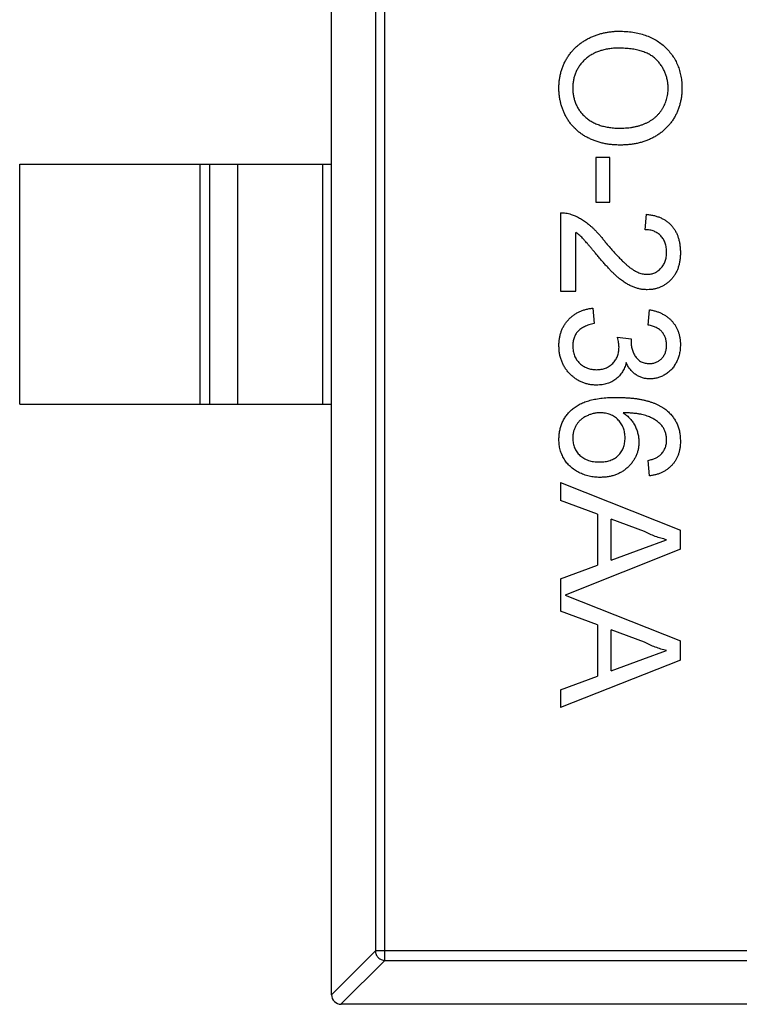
# Model space of a CAD drawing. Header units: millimetres. Extents: x 42 to 554, y 166 to 335.
# Tile 25 of 256: x 370.28 to 371.78, y 222.14 to 224.19. Entities that reach past the tile are written whole.
import ezdxf

# ---------------------------------------------------------------- set-up
doc = ezdxf.new("R2010")
doc.units = ezdxf.units.MM
doc.header["$LTSCALE"] = 30.734
doc.layers.get('0').update_dxf_attribs({"linetype": 'CONTINUOUS'})

msp = doc.modelspace()

# ---------------------------------------------------------------- linework, layer by layer
at = {"linetype": 'Continuous'}
for p, q in [((370.9339, 222.1595), (370.9339, 225.1195)), ((371.045, 222.2309), (371.045, 225.0481)), ((371.0253, 225.0284), (371.0253, 222.2506)), ((371.4848, 223.9039), (371.4848, 223.8109)), ((371.5137, 223.9039), (371.4848, 223.9039)), ((371.5137, 223.8109), (371.5137, 223.9039)), ((370.2839, 223.3895), (370.2839, 223.8895)), ((370.2839, 223.8895), (370.9339, 223.8895)), ((370.66, 223.3895), (370.66, 223.8895)), ((370.6798, 223.8895), (370.6798, 223.3895)), ((370.7378, 223.8895), (370.7378, 223.3895)), ((370.9161, 223.3895), (370.9161, 223.8895)), ((371.4848, 223.8109), (371.5137, 223.8109)), ((371.4111, 223.7885), (371.4111, 223.625)), ((371.5874, 223.7532), (371.5906, 223.7853)), ((371.4431, 223.625), (371.4431, 223.7473)), ((371.4111, 223.625), (371.4431, 223.625)), ((371.4784, 223.5898), (371.4816, 223.5577)), ((371.5938, 223.5545), (371.597, 223.5866)), ((371.5297, 223.5292), (371.5585, 223.5259)), ((371.5585, 223.5259), (371.5582, 223.5213)), ((370.2839, 223.3895), (370.9339, 223.3895)), ((371.597, 223.2404), (371.5938, 223.2725)), ((371.4111, 223.2265), (371.4111, 223.1891)), ((371.4111, 223.2265), (371.6611, 223.1273)), ((371.488, 223.1607), (371.4111, 223.1891)), ((371.488, 223.1607), (371.488, 223.0541)), ((371.5169, 223.0647), (371.5169, 223.1501)), ((371.5861, 223.1245), (371.5169, 223.1501)), ((371.6611, 223.0875), (371.6611, 223.1273)), ((371.5826, 223.089), (371.6322, 223.1074)), ((371.6611, 223.0875), (371.4206, 222.992)), ((371.5169, 223.0647), (371.5826, 223.089)), ((371.4111, 223.0257), (371.488, 223.0541)), ((371.4111, 223.0257), (371.4111, 222.9584)), ((371.4206, 222.992), (371.6611, 222.8965)), ((371.488, 222.9299), (371.4111, 222.9584)), ((371.488, 222.9299), (371.488, 222.8233)), ((371.5169, 222.834), (371.5169, 222.9193)), ((371.5861, 222.8937), (371.5169, 222.9193)), ((371.6611, 222.8567), (371.6611, 222.8965)), ((371.5826, 222.8582), (371.6322, 222.8766)), ((371.6611, 222.8567), (371.4111, 222.7575)), ((371.5169, 222.834), (371.5826, 222.8582)), ((371.4111, 222.7949), (371.488, 222.8233)), ((371.4111, 222.7949), (371.4111, 222.7575)), ((370.9339, 222.1592), (371.0253, 222.2506)), ((372.5425, 222.2506), (371.0253, 222.2506)), ((371.045, 222.2309), (370.9536, 222.1395)), ((371.045, 222.2309), (372.5228, 222.2309)), ((372.6139, 222.1395), (370.9539, 222.1395))]:
    msp.add_line(p, q, dxfattribs=at)
msp.add_arc((370.9539, 222.1595), 0.02, 180, 270, dxfattribs=at)
for points, knots in [([(371.4079, 224.0481), (371.4079, 224.051), (371.408, 224.0567), (371.4089, 224.0651), (371.4101, 224.0733), (371.412, 224.0813), (371.4144, 224.089), (371.4173, 224.0965), (371.4207, 224.1038), (371.4247, 224.1107), (371.4291, 224.1174), (371.4339, 224.1237), (371.4391, 224.1295), (371.4448, 224.1349), (371.4507, 224.14), (371.4571, 224.1446), (371.4638, 224.1488), (371.4709, 224.1525), (371.4782, 224.1559), (371.4857, 224.1587), (371.4933, 224.1612), (371.501, 224.1632), (371.5088, 224.1648), (371.5167, 224.1658), (371.5247, 224.1666), (371.5301, 224.1667), (371.5328, 224.1667)], [0, 0, 0, 0, 0.044697, 0.088534, 0.131409, 0.173814, 0.215715, 0.257247, 0.298848, 0.340604, 0.382029, 0.42297, 0.463632, 0.504048, 0.544591, 0.584964, 0.626265, 0.667979, 0.709943, 0.751382, 0.792619, 0.833948, 0.875008, 0.916446, 0.957907, 1, 1, 1, 1]), ([(371.5328, 224.1667), (371.5378, 224.1666), (371.5476, 224.1664), (371.5618, 224.1649), (371.5752, 224.1623), (371.5877, 224.1586), (371.5994, 224.154), (371.6103, 224.1483), (371.6203, 224.1415), (371.6295, 224.1337), (371.6376, 224.1251), (371.6448, 224.1159), (371.6508, 224.1061), (371.6558, 224.0956), (371.6596, 224.0845), (371.6623, 224.0729), (371.664, 224.0606), (371.6642, 224.0522), (371.6643, 224.048)], [0, 0, 0, 0, 0.075226, 0.146575, 0.2145, 0.27953, 0.342403, 0.403496, 0.463762, 0.523864, 0.583252, 0.641302, 0.698898, 0.756295, 0.814628, 0.874325, 0.935783, 1, 1, 1, 1]), ([(371.5324, 224.1314), (371.5288, 224.1314), (371.5217, 224.1313), (371.5115, 224.1301), (371.5018, 224.1282), (371.4927, 224.1257), (371.4842, 224.1223), (371.4763, 224.1183), (371.4689, 224.1134), (371.4623, 224.1079), (371.4563, 224.1018), (371.451, 224.0953), (371.4466, 224.0883), (371.443, 224.0811), (371.4402, 224.0734), (371.4382, 224.0653), (371.4369, 224.0569), (371.4368, 224.0512), (371.4367, 224.0483)], [0, 0, 0, 0, 0.075964, 0.148125, 0.217201, 0.2833, 0.347202, 0.4093, 0.470426, 0.531588, 0.591739, 0.650258, 0.707303, 0.764208, 0.821148, 0.879119, 0.938423, 1, 1, 1, 1]), ([(371.6354, 224.0478), (371.6354, 224.0506), (371.6353, 224.0561), (371.6341, 224.0643), (371.6322, 224.0721), (371.6297, 224.0797), (371.6263, 224.087), (371.6221, 224.0939), (371.6173, 224.1006), (371.6118, 224.1069), (371.6054, 224.1128), (371.5978, 224.1178), (371.5893, 224.122), (371.5798, 224.1255), (371.5694, 224.1282), (371.5579, 224.1301), (371.5455, 224.1312), (371.5369, 224.1314), (371.5324, 224.1314)], [0, 0, 0, 0, 0.055943, 0.110382, 0.164048, 0.216759, 0.269601, 0.323009, 0.377581, 0.433449, 0.490922, 0.550625, 0.613117, 0.679861, 0.751358, 0.828261, 0.910795, 1, 1, 1, 1]), ([(371.5357, 223.9295), (371.5326, 223.9296), (371.5264, 223.9297), (371.5174, 223.9304), (371.5086, 223.9316), (371.5, 223.9332), (371.4917, 223.9354), (371.4836, 223.938), (371.4758, 223.9411), (371.4682, 223.9446), (371.461, 223.9486), (371.4542, 223.953), (371.4479, 223.9579), (371.442, 223.963), (371.4366, 223.9687), (371.4317, 223.9747), (371.4271, 223.9811), (371.4231, 223.9879), (371.4196, 223.9949), (371.4164, 224.0021), (371.4138, 224.0094), (371.4116, 224.0169), (371.41, 224.0245), (371.4087, 224.0322), (371.408, 224.0401), (371.4079, 224.0454), (371.4079, 224.0481)], [0, 0, 0, 0, 0.04756, 0.093962, 0.139112, 0.183626, 0.227457, 0.270703, 0.313611, 0.35626, 0.398366, 0.439557, 0.480045, 0.519888, 0.559658, 0.599421, 0.639208, 0.679668, 0.72002, 0.759859, 0.79956, 0.839199, 0.878956, 0.918794, 0.959083, 1, 1, 1, 1]), ([(371.4367, 224.0483), (371.4368, 224.0453), (371.437, 224.0395), (371.4382, 224.0309), (371.4403, 224.0228), (371.443, 224.015), (371.4468, 224.0077), (371.4511, 224.0007), (371.4565, 223.9943), (371.4625, 223.9881), (371.4693, 223.9827), (371.4768, 223.9778), (371.4851, 223.9738), (371.4939, 223.9704), (371.5035, 223.9679), (371.5137, 223.9661), (371.5246, 223.9649), (371.5321, 223.9648), (371.5359, 223.9648)], [0, 0, 0, 0, 0.061055, 0.119545, 0.176806, 0.232956, 0.288583, 0.344667, 0.401662, 0.46054, 0.520477, 0.581213, 0.643431, 0.707961, 0.775371, 0.846414, 0.921152, 1, 1, 1, 1]), ([(371.6643, 224.048), (371.6642, 224.0451), (371.6641, 224.0395), (371.6634, 224.0312), (371.6621, 224.0232), (371.6603, 224.0153), (371.658, 224.0077), (371.6552, 224.0002), (371.6518, 223.993), (371.648, 223.986), (371.6437, 223.9793), (371.6389, 223.973), (371.6338, 223.9672), (371.6283, 223.9616), (371.6223, 223.9566), (371.616, 223.9519), (371.6093, 223.9477), (371.6021, 223.9439), (371.5947, 223.9405), (371.587, 223.9376), (371.5791, 223.9351), (371.5709, 223.933), (371.5624, 223.9315), (371.5537, 223.9303), (371.5448, 223.9297), (371.5387, 223.9296), (371.5357, 223.9295)], [0, 0, 0, 0, 0.043099, 0.085587, 0.126908, 0.167967, 0.20845, 0.249025, 0.289281, 0.33001, 0.370598, 0.410466, 0.450033, 0.489688, 0.529116, 0.569037, 0.609703, 0.650759, 0.692509, 0.734219, 0.776707, 0.819552, 0.863351, 0.907839, 0.953334, 1, 1, 1, 1]), ([(371.5359, 223.9648), (371.5384, 223.9648), (371.5433, 223.9648), (371.5504, 223.9654), (371.5573, 223.9661), (371.564, 223.9672), (371.5705, 223.9687), (371.5767, 223.9703), (371.5826, 223.9724), (371.5884, 223.9748), (371.5938, 223.9774), (371.599, 223.9804), (371.6038, 223.9836), (371.6083, 223.9871), (371.6124, 223.991), (371.6163, 223.9951), (371.6199, 223.9996), (371.6231, 224.0042), (371.626, 224.0091), (371.6285, 224.0142), (371.6307, 224.0194), (371.6324, 224.0248), (371.6338, 224.0303), (371.6348, 224.036), (371.6353, 224.0418), (371.6354, 224.0458), (371.6354, 224.0478)], [0, 0, 0, 0, 0.050852, 0.099752, 0.147438, 0.194086, 0.239171, 0.28334, 0.326577, 0.368936, 0.410572, 0.451051, 0.490877, 0.530044, 0.568937, 0.607578, 0.64642, 0.685679, 0.724799, 0.763513, 0.802173, 0.84074, 0.879649, 0.919071, 0.959098, 1, 1, 1, 1]), ([(371.4111, 223.7885), (371.413, 223.7885), (371.4168, 223.7885), (371.4224, 223.7879), (371.428, 223.7868), (371.4315, 223.7857), (371.4333, 223.7851)], [0, 0, 0, 0, 0.252643, 0.50444, 0.750407, 1, 1, 1, 1]), ([(371.4333, 223.7851), (371.4363, 223.7841), (371.4422, 223.7819), (371.4508, 223.7775), (371.4594, 223.7724), (371.4663, 223.7674), (371.4719, 223.7628), (371.4763, 223.7589), (371.4807, 223.7547), (371.4853, 223.75), (371.49, 223.745), (371.4948, 223.7395), (371.4997, 223.7337), (371.5029, 223.7296), (371.5046, 223.7275)], [0, 0, 0, 0, 0.100388, 0.204407, 0.310686, 0.422157, 0.480685, 0.543238, 0.6095, 0.679555, 0.753841, 0.831641, 0.913813, 1, 1, 1, 1]), ([(371.5906, 223.7853), (371.5934, 223.785), (371.5988, 223.7843), (371.6067, 223.7827), (371.614, 223.7805), (371.6209, 223.7778), (371.6272, 223.7745), (371.6331, 223.7707), (371.6383, 223.7662), (371.6431, 223.7613), (371.6474, 223.7559), (371.6511, 223.7499), (371.6542, 223.7435), (371.6567, 223.7367), (371.6587, 223.7295), (371.6601, 223.7218), (371.6609, 223.7136), (371.661, 223.708), (371.6611, 223.7052)], [0, 0, 0, 0, 0.070675, 0.137493, 0.201473, 0.262869, 0.32255, 0.380737, 0.43822, 0.495487, 0.553484, 0.611346, 0.670644, 0.731587, 0.794183, 0.859445, 0.928208, 1, 1, 1, 1]), ([(371.6322, 223.7059), (371.6322, 223.7076), (371.6321, 223.711), (371.6316, 223.716), (371.6307, 223.7207), (371.6294, 223.7251), (371.6277, 223.7293), (371.6256, 223.7332), (371.6232, 223.7369), (371.6204, 223.7402), (371.6173, 223.7433), (371.6139, 223.746), (371.6101, 223.7481), (371.6061, 223.75), (371.6019, 223.7514), (371.5973, 223.7525), (371.5924, 223.7531), (371.5891, 223.7532), (371.5874, 223.7532)], [0, 0, 0, 0, 0.070696, 0.138358, 0.20337, 0.2657, 0.327256, 0.386512, 0.445858, 0.505173, 0.56378, 0.622343, 0.680824, 0.739795, 0.800801, 0.864239, 0.930631, 1, 1, 1, 1]), ([(371.4895, 223.6976), (371.4877, 223.6998), (371.4843, 223.704), (371.4794, 223.7099), (371.4749, 223.7152), (371.4709, 223.72), (371.4673, 223.7242), (371.4643, 223.7278), (371.4615, 223.7308), (371.4574, 223.7353), (371.4516, 223.7411), (371.4459, 223.7453), (371.4431, 223.7473)], [0, 0, 0, 0, 0.1242, 0.23683, 0.339495, 0.431254, 0.511455, 0.581223, 0.640495, 0.688308, 0.850333, 1, 1, 1, 1]), ([(371.5046, 223.7275), (371.5073, 223.7243), (371.5125, 223.7181), (371.5202, 223.7093), (371.5274, 223.7013), (371.5342, 223.6942), (371.5405, 223.688), (371.5462, 223.6825), (371.5514, 223.6778), (371.5563, 223.6739), (371.561, 223.6707), (371.5655, 223.6679), (371.57, 223.6656), (371.5744, 223.6636), (371.5788, 223.6621), (371.5832, 223.6611), (371.5875, 223.6604), (371.5904, 223.6603), (371.5918, 223.6603)], [0, 0, 0, 0, 0.11141, 0.214526, 0.309417, 0.396087, 0.474284, 0.544374, 0.60642, 0.660582, 0.709794, 0.756451, 0.800767, 0.843168, 0.884295, 0.923885, 0.962359, 1, 1, 1, 1]), ([(371.5921, 223.6282), (371.5896, 223.6283), (371.5847, 223.6284), (371.5772, 223.6295), (371.5699, 223.6314), (371.5626, 223.6338), (371.5552, 223.6371), (371.5477, 223.6414), (371.54, 223.6466), (371.5335, 223.6516), (371.528, 223.6563), (371.5235, 223.6604), (371.5188, 223.6652), (371.5135, 223.6705), (371.508, 223.6765), (371.5021, 223.683), (371.4959, 223.6901), (371.4917, 223.695), (371.4895, 223.6976)], [0, 0, 0, 0, 0.057945, 0.116018, 0.174826, 0.234683, 0.296827, 0.364061, 0.436192, 0.51426, 0.556976, 0.604856, 0.657675, 0.715751, 0.77884, 0.847501, 0.921228, 1, 1, 1, 1]), ([(371.5918, 223.6603), (371.5932, 223.6603), (371.5959, 223.6604), (371.6, 223.661), (371.6039, 223.6619), (371.6075, 223.6634), (371.6111, 223.6651), (371.6144, 223.6674), (371.6176, 223.6699), (371.6206, 223.6729), (371.6234, 223.6761), (371.6257, 223.6797), (371.6278, 223.6834), (371.6294, 223.6874), (371.6307, 223.6917), (371.6316, 223.6962), (371.6321, 223.701), (371.6322, 223.7042), (371.6322, 223.7059)], [0, 0, 0, 0, 0.061762, 0.121174, 0.179421, 0.236843, 0.294322, 0.353191, 0.412721, 0.474522, 0.537057, 0.599591, 0.662367, 0.725246, 0.790316, 0.857724, 0.927232, 1, 1, 1, 1]), ([(371.6611, 223.7052), (371.661, 223.7023), (371.6609, 223.6966), (371.66, 223.6884), (371.6584, 223.6807), (371.6563, 223.6734), (371.6535, 223.6665), (371.65, 223.6602), (371.646, 223.6543), (371.6414, 223.6489), (371.6363, 223.6441), (371.6308, 223.6398), (371.6251, 223.6363), (371.6191, 223.6333), (371.6128, 223.631), (371.6061, 223.6294), (371.5992, 223.6284), (371.5945, 223.6283), (371.5921, 223.6282)], [0, 0, 0, 0, 0.074712, 0.145539, 0.213339, 0.278615, 0.342094, 0.40389, 0.465063, 0.526577, 0.587328, 0.64638, 0.704345, 0.761672, 0.819418, 0.878039, 0.937796, 1, 1, 1, 1]), ([(371.4079, 223.512), (371.4079, 223.5146), (371.408, 223.5198), (371.409, 223.5273), (371.4105, 223.5346), (371.4127, 223.5415), (371.4154, 223.548), (371.4189, 223.5542), (371.4228, 223.5601), (371.4274, 223.5656), (371.4325, 223.5706), (371.438, 223.5751), (371.4439, 223.5789), (371.45, 223.5823), (371.4566, 223.5851), (371.4636, 223.5872), (371.4708, 223.5889), (371.4759, 223.5895), (371.4784, 223.5898)], [0, 0, 0, 0, 0.067794, 0.133464, 0.196934, 0.258481, 0.319787, 0.380431, 0.44099, 0.502867, 0.564806, 0.625526, 0.685604, 0.746041, 0.807347, 0.869717, 0.93379, 1, 1, 1, 1]), ([(371.597, 223.5866), (371.5995, 223.5861), (371.6043, 223.5851), (371.6113, 223.5831), (371.6179, 223.5806), (371.6241, 223.5777), (371.6298, 223.5744), (371.6351, 223.5706), (371.64, 223.5664), (371.6444, 223.5618), (371.6483, 223.5568), (371.6518, 223.5515), (371.6546, 223.5459), (371.657, 223.5399), (371.6589, 223.5337), (371.6601, 223.5272), (371.661, 223.5204), (371.661, 223.5158), (371.6611, 223.5134)], [0, 0, 0, 0, 0.071036, 0.139343, 0.204958, 0.268332, 0.330129, 0.390664, 0.450861, 0.510587, 0.570374, 0.629455, 0.687994, 0.747581, 0.807839, 0.870034, 0.93381, 1, 1, 1, 1]), ([(371.4816, 223.5577), (371.4797, 223.5573), (371.476, 223.5565), (371.4706, 223.5549), (371.4657, 223.5532), (371.4612, 223.5511), (371.457, 223.5491), (371.4534, 223.5467), (371.4501, 223.5441), (371.4472, 223.5414), (371.4447, 223.5384), (371.4426, 223.5352), (371.4408, 223.5317), (371.4393, 223.528), (371.4382, 223.524), (371.4373, 223.5199), (371.4368, 223.5154), (371.4368, 223.5124), (371.4367, 223.5108)], [0, 0, 0, 0, 0.082566, 0.15976, 0.233155, 0.301356, 0.365752, 0.426437, 0.484185, 0.539549, 0.593156, 0.647048, 0.701446, 0.757, 0.81384, 0.873058, 0.934963, 1, 1, 1, 1]), ([(371.6322, 223.5124), (371.6321, 223.5151), (371.6319, 223.5203), (371.6301, 223.5277), (371.627, 223.5344), (371.6235, 223.5394), (371.6201, 223.543), (371.6172, 223.5454), (371.6141, 223.5475), (371.6106, 223.5494), (371.6068, 223.5511), (371.6028, 223.5525), (371.5984, 223.5537), (371.5953, 223.5542), (371.5938, 223.5545)], [0, 0, 0, 0, 0.127797, 0.246795, 0.362284, 0.477652, 0.536237, 0.59559, 0.656344, 0.719085, 0.784349, 0.852876, 0.924551, 1, 1, 1, 1]), ([(371.5331, 223.5084), (371.533, 223.5099), (371.533, 223.513), (371.5322, 223.518), (371.5312, 223.5234), (371.5302, 223.5272), (371.5297, 223.5292)], [0, 0, 0, 0, 0.209403, 0.444401, 0.708272, 1, 1, 1, 1]), ([(371.4863, 223.4295), (371.4836, 223.4296), (371.4783, 223.4297), (371.4706, 223.4308), (371.4631, 223.4327), (371.456, 223.4353), (371.4491, 223.4385), (371.4426, 223.4426), (371.4364, 223.4474), (371.4306, 223.4528), (371.4252, 223.4588), (371.4206, 223.4652), (371.4167, 223.4721), (371.4135, 223.4793), (371.4109, 223.4869), (371.4091, 223.4949), (371.4081, 223.5033), (371.408, 223.5091), (371.4079, 223.512)], [0, 0, 0, 0, 0.063503, 0.124805, 0.18492, 0.244376, 0.303775, 0.364133, 0.425376, 0.488388, 0.551743, 0.61386, 0.67564, 0.737737, 0.800417, 0.864658, 0.930985, 1, 1, 1, 1]), ([(371.4367, 223.5108), (371.4368, 223.509), (371.4368, 223.5055), (371.4376, 223.5003), (371.4386, 223.4953), (371.4403, 223.4907), (371.4423, 223.4864), (371.4447, 223.4823), (371.4476, 223.4785), (371.451, 223.475), (371.4547, 223.4718), (371.4586, 223.4691), (371.4627, 223.4668), (371.4671, 223.4648), (371.4716, 223.4634), (371.4764, 223.4623), (371.4814, 223.4617), (371.4848, 223.4616), (371.4866, 223.4616)], [0, 0, 0, 0, 0.069461, 0.135658, 0.19962, 0.261651, 0.322053, 0.38234, 0.443223, 0.50493, 0.56682, 0.6276, 0.687476, 0.747351, 0.808174, 0.870133, 0.933721, 1, 1, 1, 1]), ([(371.4866, 223.4616), (371.4882, 223.4616), (371.4915, 223.4617), (371.4962, 223.4623), (371.5007, 223.4633), (371.505, 223.4648), (371.5091, 223.4667), (371.513, 223.4689), (371.5166, 223.4717), (371.52, 223.4747), (371.5231, 223.4781), (371.5257, 223.4818), (371.528, 223.4857), (371.5299, 223.4898), (371.5313, 223.4941), (371.5324, 223.4987), (371.533, 223.5035), (371.533, 223.5068), (371.5331, 223.5084)], [0, 0, 0, 0, 0.067051, 0.13118, 0.193722, 0.254499, 0.314763, 0.375117, 0.436023, 0.498297, 0.560571, 0.621619, 0.681973, 0.742853, 0.804272, 0.867473, 0.932273, 1, 1, 1, 1]), ([(371.5582, 223.5213), (371.5583, 223.5183), (371.5585, 223.5125), (371.5603, 223.5041), (371.5632, 223.4961), (371.5667, 223.4899), (371.5699, 223.4854), (371.5728, 223.4825), (371.5759, 223.4799), (371.5795, 223.4779), (371.5833, 223.4763), (371.5874, 223.4752), (371.5919, 223.4745), (371.5949, 223.4744), (371.5965, 223.4744)], [0, 0, 0, 0, 0.129789, 0.254605, 0.378435, 0.50292, 0.565018, 0.624848, 0.683448, 0.742765, 0.802757, 0.86522, 0.930779, 1, 1, 1, 1]), ([(371.5965, 223.4744), (371.5978, 223.4744), (371.6002, 223.4745), (371.6039, 223.475), (371.6073, 223.4758), (371.6106, 223.477), (371.6138, 223.4785), (371.6167, 223.4804), (371.6195, 223.4825), (371.6221, 223.485), (371.6245, 223.4877), (371.6266, 223.4907), (371.6284, 223.4939), (371.6297, 223.4972), (371.6309, 223.5007), (371.6316, 223.5045), (371.6322, 223.5084), (371.6322, 223.5111), (371.6322, 223.5124)], [0, 0, 0, 0, 0.065093, 0.127304, 0.188122, 0.247131, 0.306077, 0.365678, 0.426103, 0.487841, 0.550317, 0.611805, 0.672737, 0.734883, 0.79768, 0.862475, 0.929775, 1, 1, 1, 1]), ([(371.6611, 223.5134), (371.661, 223.5102), (371.6608, 223.5038), (371.6591, 223.4944), (371.6564, 223.4853), (371.6527, 223.4768), (371.6481, 223.4689), (371.6426, 223.4619), (371.6362, 223.4559), (371.6292, 223.4511), (371.6217, 223.4472), (371.6138, 223.4444), (371.6058, 223.4427), (371.6003, 223.4424), (371.5975, 223.4423)], [0, 0, 0, 0, 0.092054, 0.181008, 0.26913, 0.357137, 0.443549, 0.526433, 0.607453, 0.688385, 0.767854, 0.845531, 0.922529, 1, 1, 1, 1]), ([(371.548, 223.4764), (371.5475, 223.4746), (371.5466, 223.4711), (371.5448, 223.4661), (371.5426, 223.4613), (371.5402, 223.4568), (371.5373, 223.4527), (371.5341, 223.4488), (371.5306, 223.4452), (371.5267, 223.442), (371.5226, 223.439), (371.5181, 223.4365), (371.5135, 223.4343), (371.5085, 223.4325), (371.5033, 223.4312), (371.4979, 223.4302), (371.4922, 223.4296), (371.4883, 223.4296), (371.4863, 223.4295)], [0, 0, 0, 0, 0.065828, 0.128938, 0.190858, 0.251186, 0.310974, 0.37005, 0.429672, 0.489507, 0.549975, 0.610075, 0.670915, 0.732909, 0.796711, 0.861825, 0.929892, 1, 1, 1, 1]), ([(371.5975, 223.4423), (371.5949, 223.4424), (371.5898, 223.4427), (371.5823, 223.4443), (371.5752, 223.4471), (371.5685, 223.4508), (371.5623, 223.4557), (371.5567, 223.4616), (371.5518, 223.4686), (371.5493, 223.4738), (371.548, 223.4764)], [0, 0, 0, 0, 0.121951, 0.240787, 0.35855, 0.479066, 0.601519, 0.727551, 0.859932, 1, 1, 1, 1]), ([(371.4079, 223.3162), (371.408, 223.3194), (371.4081, 223.3256), (371.4095, 223.3347), (371.4117, 223.3433), (371.4148, 223.3514), (371.4186, 223.3592), (371.4235, 223.3665), (371.4293, 223.3733), (371.4359, 223.3797), (371.4435, 223.3854), (371.4523, 223.3904), (371.4622, 223.3946), (371.4732, 223.398), (371.4853, 223.4006), (371.4986, 223.4025), (371.513, 223.4037), (371.523, 223.4038), (371.5281, 223.4039)], [0, 0, 0, 0, 0.056157, 0.110133, 0.162537, 0.213912, 0.265146, 0.31651, 0.369179, 0.423123, 0.479276, 0.538691, 0.601978, 0.670125, 0.74365, 0.82281, 0.908261, 1, 1, 1, 1]), ([(371.5281, 223.4039), (371.5311, 223.4039), (371.5369, 223.4038), (371.5454, 223.4034), (371.5536, 223.403), (371.5615, 223.4022), (371.5692, 223.4013), (371.5765, 223.4001), (371.5835, 223.3987), (371.5901, 223.3971), (371.5966, 223.3953), (371.6026, 223.3933), (371.6084, 223.3911), (371.6139, 223.3886), (371.6191, 223.386), (371.6239, 223.3831), (371.6285, 223.38), (371.6313, 223.3778), (371.6327, 223.3766)], [0, 0, 0, 0, 0.080034, 0.157854, 0.232564, 0.304731, 0.374384, 0.441663, 0.506048, 0.568692, 0.628715, 0.687238, 0.743227, 0.797567, 0.850239, 0.901629, 0.951067, 1, 1, 1, 1]), ([(371.4941, 223.3718), (371.4916, 223.3717), (371.4866, 223.3716), (371.4792, 223.3702), (371.472, 223.368), (371.465, 223.365), (371.4585, 223.3612), (371.4528, 223.3568), (371.4479, 223.3517), (371.4438, 223.3461), (371.4406, 223.3399), (371.4384, 223.3332), (371.437, 223.3261), (371.4368, 223.3212), (371.4367, 223.3187)], [0, 0, 0, 0, 0.086177, 0.171222, 0.257573, 0.34515, 0.431508, 0.513644, 0.593539, 0.672806, 0.752058, 0.831493, 0.913823, 1, 1, 1, 1]), ([(371.5457, 223.3199), (371.5457, 223.3217), (371.5456, 223.3252), (371.5449, 223.3303), (371.5438, 223.3353), (371.5422, 223.34), (371.5402, 223.3445), (371.5378, 223.3488), (371.5348, 223.3529), (371.5315, 223.3568), (371.5278, 223.3603), (371.5238, 223.3634), (371.5195, 223.366), (371.515, 223.3682), (371.5102, 223.3698), (371.505, 223.371), (371.4997, 223.3717), (371.496, 223.3718), (371.4941, 223.3718)], [0, 0, 0, 0, 0.064812, 0.127718, 0.189086, 0.249562, 0.309738, 0.370215, 0.431085, 0.493911, 0.55657, 0.617553, 0.678119, 0.739063, 0.801665, 0.864956, 0.93089, 1, 1, 1, 1]), ([(371.5416, 223.3718), (371.5443, 223.3699), (371.5495, 223.3662), (371.5562, 223.3597), (371.562, 223.3526), (371.5666, 223.3448), (371.5701, 223.3367), (371.5727, 223.3283), (371.5743, 223.3198), (371.5745, 223.314), (371.5746, 223.3111)], [0, 0, 0, 0, 0.13549, 0.265229, 0.390778, 0.51542, 0.638317, 0.759642, 0.878902, 1, 1, 1, 1]), ([(371.6248, 223.342), (371.6231, 223.3441), (371.6195, 223.3484), (371.613, 223.3539), (371.6053, 223.359), (371.5982, 223.3626), (371.5918, 223.3652), (371.5863, 223.3669), (371.5803, 223.3684), (371.5736, 223.3696), (371.5665, 223.3705), (371.5587, 223.3712), (371.5503, 223.3717), (371.5446, 223.3718), (371.5416, 223.3718)], [0, 0, 0, 0, 0.088609, 0.181893, 0.280787, 0.38702, 0.444107, 0.506454, 0.574396, 0.647656, 0.726426, 0.811458, 0.90278, 1, 1, 1, 1]), ([(371.6327, 223.3766), (371.635, 223.3746), (371.6394, 223.3706), (371.6452, 223.3638), (371.6502, 223.3566), (371.6542, 223.3488), (371.6573, 223.3404), (371.6595, 223.3316), (371.6608, 223.3222), (371.661, 223.3159), (371.6611, 223.3126)], [0, 0, 0, 0, 0.125625, 0.247619, 0.368528, 0.488104, 0.609878, 0.735382, 0.864448, 1, 1, 1, 1]), ([(371.6322, 223.3147), (371.6322, 223.3171), (371.632, 223.3219), (371.6305, 223.3289), (371.6283, 223.3356), (371.626, 223.3398), (371.6248, 223.342)], [0, 0, 0, 0, 0.252584, 0.499095, 0.747119, 1, 1, 1, 1]), ([(371.4934, 223.2372), (371.4896, 223.2373), (371.4819, 223.2376), (371.4707, 223.2396), (371.4599, 223.2427), (371.4513, 223.2465), (371.4447, 223.25), (371.4401, 223.253), (371.4358, 223.2562), (371.4317, 223.2595), (371.428, 223.2632), (371.4246, 223.2671), (371.4215, 223.2712), (371.4186, 223.2756), (371.4161, 223.2802), (371.4139, 223.2848), (371.412, 223.2897), (371.4105, 223.2947), (371.4093, 223.2999), (371.4085, 223.3052), (371.408, 223.3107), (371.4079, 223.3144), (371.4079, 223.3162)], [0, 0, 0, 0, 0.088899, 0.17544, 0.261633, 0.34801, 0.390819, 0.432814, 0.473776, 0.514166, 0.554107, 0.594121, 0.63362, 0.673585, 0.71348, 0.75336, 0.792891, 0.833007, 0.873643, 0.914893, 0.95695, 1, 1, 1, 1]), ([(371.4367, 223.3187), (371.4368, 223.3169), (371.4369, 223.3134), (371.4376, 223.3083), (371.4387, 223.3034), (371.4404, 223.2988), (371.4425, 223.2945), (371.4451, 223.2904), (371.4481, 223.2865), (371.4517, 223.283), (371.4556, 223.2797), (371.4598, 223.2769), (371.4644, 223.2745), (371.4694, 223.2726), (371.4747, 223.2711), (371.4803, 223.27), (371.4862, 223.2694), (371.4903, 223.2693), (371.4924, 223.2693)], [0, 0, 0, 0, 0.063965, 0.124854, 0.184383, 0.242748, 0.2999, 0.357059, 0.415719, 0.475258, 0.535508, 0.596291, 0.657728, 0.721052, 0.786261, 0.853834, 0.925318, 1, 1, 1, 1]), ([(371.4924, 223.2693), (371.4944, 223.2693), (371.4983, 223.2693), (371.5041, 223.27), (371.5095, 223.271), (371.5145, 223.2726), (371.5193, 223.2745), (371.5237, 223.2768), (371.5278, 223.2796), (371.5315, 223.2828), (371.5348, 223.2864), (371.5378, 223.2902), (371.5402, 223.2944), (371.5423, 223.2989), (371.5438, 223.3037), (371.5449, 223.3089), (371.5456, 223.3143), (371.5457, 223.318), (371.5457, 223.3199)], [0, 0, 0, 0, 0.072229, 0.141252, 0.207439, 0.270245, 0.331238, 0.391254, 0.450152, 0.509008, 0.567734, 0.625726, 0.683708, 0.742407, 0.803094, 0.865865, 0.931379, 1, 1, 1, 1]), ([(371.5746, 223.3111), (371.5745, 223.3086), (371.5744, 223.3036), (371.5733, 223.2963), (371.5714, 223.2893), (371.569, 223.2826), (371.5658, 223.2762), (371.5619, 223.27), (371.5572, 223.2642), (371.552, 223.2587), (371.5462, 223.2537), (371.5399, 223.2492), (371.5331, 223.2455), (371.526, 223.2425), (371.5184, 223.2401), (371.5105, 223.2384), (371.5021, 223.2374), (371.4963, 223.2373), (371.4934, 223.2372)], [0, 0, 0, 0, 0.061347, 0.121203, 0.179863, 0.238152, 0.296252, 0.35519, 0.415676, 0.478379, 0.541524, 0.603977, 0.666513, 0.729491, 0.79371, 0.859736, 0.928449, 1, 1, 1, 1]), ([(371.6611, 223.3126), (371.661, 223.3101), (371.661, 223.3053), (371.6602, 223.2983), (371.6588, 223.2916), (371.657, 223.2853), (371.6545, 223.2793), (371.6516, 223.2736), (371.6482, 223.2683), (371.6441, 223.2633), (371.6397, 223.2588), (371.6348, 223.2547), (371.6295, 223.2511), (371.6238, 223.248), (371.6177, 223.2453), (371.6111, 223.2431), (371.6042, 223.2415), (371.5994, 223.2408), (371.597, 223.2404)], [0, 0, 0, 0, 0.068499, 0.134572, 0.198208, 0.259784, 0.319951, 0.379508, 0.438814, 0.498497, 0.558182, 0.617438, 0.677522, 0.737959, 0.80033, 0.86409, 0.930622, 1, 1, 1, 1]), ([(371.6194, 223.284), (371.6204, 223.2851), (371.6225, 223.2871), (371.6251, 223.2905), (371.6273, 223.2941), (371.6291, 223.2979), (371.6305, 223.3018), (371.6315, 223.3059), (371.6321, 223.3103), (371.6322, 223.3132), (371.6322, 223.3147)], [0, 0, 0, 0, 0.128545, 0.252818, 0.375212, 0.497113, 0.618546, 0.742222, 0.869458, 1, 1, 1, 1]), ([(371.5938, 223.2725), (371.5965, 223.2732), (371.6017, 223.2745), (371.6088, 223.2772), (371.6147, 223.2802), (371.6179, 223.2828), (371.6194, 223.284)], [0, 0, 0, 0, 0.299802, 0.564331, 0.796204, 1, 1, 1, 1]), ([(371.6322, 223.1074), (371.6283, 223.1084), (371.6204, 223.1103), (371.6087, 223.1143), (371.5972, 223.1189), (371.5898, 223.1226), (371.5861, 223.1245)], [0, 0, 0, 0, 0.247294, 0.495608, 0.746359, 1, 1, 1, 1]), ([(371.6322, 222.8766), (371.6283, 222.8776), (371.6204, 222.8795), (371.6087, 222.8835), (371.5972, 222.8881), (371.5898, 222.8918), (371.5861, 222.8937)], [0, 0, 0, 0, 0.247294, 0.495608, 0.746359, 1, 1, 1, 1]), ([(371.0253, 222.2506), (371.0254, 222.2481), (371.0265, 222.243), (371.0309, 222.2365), (371.0374, 222.2321), (371.0425, 222.231), (371.045, 222.2309)], [0, 0, 0, 0, 0.249032, 0.5, 0.750968, 1, 1, 1, 1])]:
    msp.add_open_spline(points, degree=3, knots=knots, dxfattribs=at)

doc.saveas('drawing.dxf')
